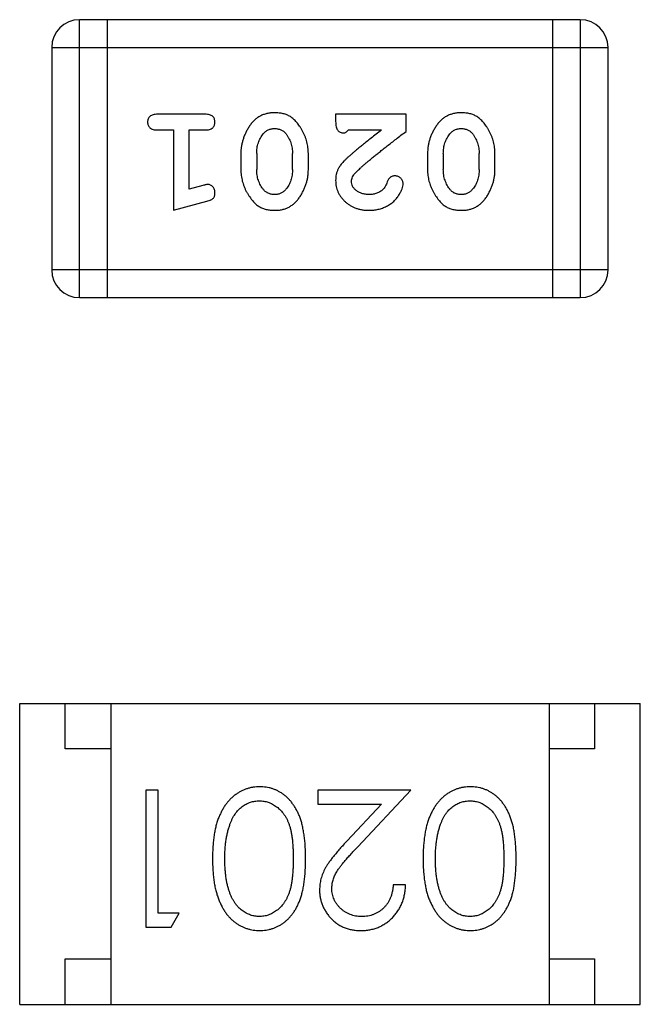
# Model space of a CAD drawing. Header units: millimetres. Extents: x 563 to 681, y 173 to 284.
# Tile 83 of 167: x 661.125 to 661.805, y 178.778 to 179.858. Entities that reach past the tile are written whole.
import ezdxf

# ---------------------------------------------------------------- set-up
doc = ezdxf.new("R2010")
doc.units = ezdxf.units.MM
doc.header["$LTSCALE"] = 30.734
doc.layers.get('0').update_dxf_attribs({"linetype": 'CONTINUOUS'})

msp = doc.modelspace()

# ---------------------------------------------------------------- linework, layer by layer
at = {"linetype": 'Continuous'}
for p, q in [((661.7387, 179.8576), (661.1901, 179.8576)), ((661.1901, 179.5528), (661.1901, 179.8576)), ((661.2206, 179.5528), (661.2206, 179.8576)), ((661.7082, 179.8576), (661.7082, 179.5528)), ((661.7387, 179.8576), (661.7387, 179.5528)), ((661.1596, 179.8271), (661.7692, 179.8271)), ((661.1596, 179.8271), (661.1596, 179.5833)), ((661.7692, 179.5833), (661.7692, 179.8271)), ((661.3275, 179.754), (661.2756, 179.754)), ((661.5478, 179.754), (661.4707, 179.754)), ((661.4707, 179.754), (661.4707, 179.7461)), ((661.5478, 179.7351), (661.5478, 179.754)), ((661.2756, 179.7367), (661.2929, 179.7367)), ((661.2929, 179.7367), (661.2929, 179.6486)), ((661.3102, 179.7367), (661.3275, 179.7367)), ((661.3102, 179.6717), (661.3102, 179.7367)), ((661.4848, 179.7367), (661.521, 179.7367)), ((661.3669, 179.7109), (661.3669, 179.6932)), ((661.4408, 179.6932), (661.4408, 179.7109)), ((661.5714, 179.7109), (661.5714, 179.6932)), ((661.6453, 179.6932), (661.6453, 179.7109)), ((661.3842, 179.7107), (661.3842, 179.6935)), ((661.4235, 179.6935), (661.4235, 179.7107)), ((661.5887, 179.7107), (661.5887, 179.6935)), ((661.628, 179.6935), (661.628, 179.7107)), ((661.3252, 179.6759), (661.3102, 179.6717)), ((661.2929, 179.6486), (661.3295, 179.6585)), ((661.7692, 179.5833), (661.1596, 179.5833)), ((661.1901, 179.5528), (661.7387, 179.5528)), ((661.1245, 179.1079), (661.8045, 179.1079)), ((661.1245, 178.7779), (661.1245, 179.1079)), ((661.1745, 179.0579), (661.1745, 179.1079)), ((661.2245, 179.1079), (661.2245, 178.7779)), ((661.7045, 179.1079), (661.7045, 178.7779)), ((661.7545, 179.1079), (661.7545, 179.0579)), ((661.8045, 178.7779), (661.8045, 179.1079)), ((661.2245, 179.0579), (661.1745, 179.0579)), ((661.7545, 179.0579), (661.7045, 179.0579)), ((661.2762, 179.0127), (661.2627, 179.0127)), ((661.2627, 179.0127), (661.2627, 178.8627)), ((661.2762, 178.878), (661.2762, 179.0127)), ((661.5531, 179.0127), (661.4512, 179.0127)), ((661.4512, 179.0127), (661.4512, 178.9973)), ((661.4949, 178.9506), (661.5531, 179.0127)), ((661.4512, 178.9973), (661.521, 178.9973)), ((661.521, 178.9973), (661.4834, 178.9572)), ((661.5473, 178.9088), (661.5339, 178.9088)), ((661.2993, 178.878), (661.2762, 178.878)), ((661.2904, 178.8627), (661.2993, 178.878)), ((661.2627, 178.8627), (661.2904, 178.8627)), ((661.1745, 178.8279), (661.2245, 178.8279)), ((661.1745, 178.7779), (661.1745, 178.8279)), ((661.7045, 178.8279), (661.7545, 178.8279)), ((661.7545, 178.8279), (661.7545, 178.7779)), ((661.1245, 178.7779), (661.8045, 178.7779))]:
    msp.add_line(p, q, dxfattribs=at)
for centre, start, end in [((661.1901, 179.8271), 90, 180), ((661.7387, 179.8271), 0, 90), ((661.1901, 179.5833), 180, 270), ((661.7387, 179.5833), 270, 0)]:
    msp.add_arc(centre, 0.0305, start, end, dxfattribs=at)
for points, knots in [([(661.2756, 179.754), (661.2747, 179.754), (661.273, 179.7539), (661.2707, 179.7534), (661.2688, 179.7527), (661.2672, 179.7516), (661.266, 179.7503), (661.2652, 179.7488), (661.2647, 179.7471), (661.2646, 179.7459), (661.2646, 179.7453)], [0, 0, 0, 0, 0.169012, 0.317488, 0.445429, 0.560977, 0.67065, 0.776666, 0.88492, 1, 1, 1, 1]), ([(661.3385, 179.7453), (661.3385, 179.7459), (661.3384, 179.7471), (661.3379, 179.7488), (661.3371, 179.7503), (661.336, 179.7517), (661.3344, 179.7527), (661.3324, 179.7534), (661.3301, 179.7539), (661.3284, 179.754), (661.3275, 179.754)], [0, 0, 0, 0, 0.115051, 0.223278, 0.329269, 0.437893, 0.554681, 0.682591, 0.83103, 1, 1, 1, 1]), ([(661.4038, 179.7555), (661.4023, 179.7555), (661.3995, 179.7554), (661.3954, 179.7547), (661.3916, 179.7536), (661.388, 179.752), (661.3847, 179.75), (661.3816, 179.7475), (661.3788, 179.7445), (661.3764, 179.7411), (661.3742, 179.7375), (661.3722, 179.7339), (661.3706, 179.7301), (661.3692, 179.7264), (661.3682, 179.7226), (661.3674, 179.7187), (661.3669, 179.7148), (661.3669, 179.7122), (661.3669, 179.7109)], [0, 0, 0, 0, 0.067217, 0.131051, 0.19272, 0.252824, 0.312745, 0.373449, 0.436041, 0.501494, 0.567761, 0.632087, 0.695096, 0.757109, 0.817993, 0.878657, 0.939311, 1, 1, 1, 1]), ([(661.4408, 179.7109), (661.4408, 179.712), (661.4407, 179.7141), (661.4404, 179.7173), (661.44, 179.7204), (661.4393, 179.7235), (661.4384, 179.7266), (661.4372, 179.7296), (661.436, 179.7325), (661.4345, 179.7354), (661.4329, 179.7381), (661.4313, 179.7407), (661.4297, 179.743), (661.428, 179.7451), (661.4263, 179.747), (661.4246, 179.7486), (661.4229, 179.7501), (661.4205, 179.7517), (661.4173, 179.7533), (661.4132, 179.7546), (661.4086, 179.7554), (661.4054, 179.7555), (661.4038, 179.7555)], [0, 0, 0, 0, 0.049886, 0.09882, 0.148132, 0.19689, 0.246038, 0.295176, 0.345305, 0.395692, 0.445312, 0.491875, 0.535813, 0.577009, 0.616081, 0.652689, 0.687585, 0.720206, 0.785062, 0.85223, 0.923759, 1, 1, 1, 1]), ([(661.6083, 179.7555), (661.6068, 179.7555), (661.604, 179.7554), (661.5999, 179.7547), (661.5961, 179.7536), (661.5925, 179.752), (661.5892, 179.75), (661.5861, 179.7475), (661.5833, 179.7445), (661.5809, 179.7411), (661.5787, 179.7375), (661.5767, 179.7339), (661.5751, 179.7301), (661.5737, 179.7264), (661.5727, 179.7226), (661.5719, 179.7187), (661.5715, 179.7148), (661.5714, 179.7122), (661.5714, 179.7109)], [0, 0, 0, 0, 0.067217, 0.131051, 0.19272, 0.252824, 0.312745, 0.373449, 0.436041, 0.501494, 0.567761, 0.632087, 0.695096, 0.757109, 0.817993, 0.878657, 0.939311, 1, 1, 1, 1]), ([(661.6453, 179.7109), (661.6453, 179.712), (661.6453, 179.7141), (661.6449, 179.7173), (661.6445, 179.7204), (661.6438, 179.7235), (661.6429, 179.7266), (661.6418, 179.7296), (661.6405, 179.7325), (661.639, 179.7354), (661.6375, 179.7381), (661.6358, 179.7407), (661.6342, 179.743), (661.6325, 179.7451), (661.6308, 179.747), (661.6291, 179.7486), (661.6274, 179.7501), (661.625, 179.7517), (661.6219, 179.7533), (661.6177, 179.7546), (661.6131, 179.7554), (661.6099, 179.7555), (661.6083, 179.7555)], [0, 0, 0, 0, 0.049886, 0.09882, 0.148132, 0.19689, 0.246038, 0.295176, 0.345305, 0.395692, 0.445312, 0.491875, 0.535813, 0.577009, 0.616081, 0.652689, 0.687585, 0.720206, 0.785062, 0.85223, 0.923759, 1, 1, 1, 1]), ([(661.2646, 179.7453), (661.2646, 179.7447), (661.2647, 179.7435), (661.2652, 179.7418), (661.266, 179.7403), (661.2672, 179.739), (661.2688, 179.7379), (661.2707, 179.7372), (661.273, 179.7367), (661.2747, 179.7367), (661.2756, 179.7367)], [0, 0, 0, 0, 0.11517, 0.223509, 0.328254, 0.438012, 0.553651, 0.682263, 0.830856, 1, 1, 1, 1]), ([(661.3275, 179.7367), (661.3284, 179.7367), (661.3301, 179.7367), (661.3324, 179.7372), (661.3344, 179.738), (661.336, 179.739), (661.3371, 179.7404), (661.3379, 179.7418), (661.3384, 179.7435), (661.3385, 179.7447), (661.3385, 179.7453)], [0, 0, 0, 0, 0.169102, 0.317658, 0.446239, 0.563118, 0.671828, 0.776546, 0.884858, 1, 1, 1, 1]), ([(661.4707, 179.7461), (661.4707, 179.745), (661.4708, 179.7431), (661.4712, 179.7404), (661.4719, 179.7381), (661.4729, 179.7364), (661.4742, 179.7351), (661.4758, 179.7342), (661.4775, 179.7336), (661.4787, 179.7335), (661.4793, 179.7335)], [0, 0, 0, 0, 0.1844, 0.34094, 0.473574, 0.586824, 0.690029, 0.789175, 0.890445, 1, 1, 1, 1]), ([(661.3842, 179.7107), (661.3842, 179.7117), (661.3842, 179.7138), (661.3846, 179.7169), (661.3851, 179.7198), (661.386, 179.7226), (661.3869, 179.7253), (661.3882, 179.7278), (661.3897, 179.7302), (661.3908, 179.7317), (661.3914, 179.7324)], [0, 0, 0, 0, 0.135449, 0.266263, 0.393429, 0.516942, 0.639128, 0.758779, 0.879341, 1, 1, 1, 1]), ([(661.3914, 179.7324), (661.3918, 179.7329), (661.3926, 179.7338), (661.3939, 179.735), (661.3954, 179.736), (661.3969, 179.7368), (661.3985, 179.7375), (661.4001, 179.7379), (661.4019, 179.7382), (661.4031, 179.7382), (661.4037, 179.7382)], [0, 0, 0, 0, 0.129853, 0.25607, 0.380154, 0.49978, 0.62208, 0.743277, 0.868791, 1, 1, 1, 1]), ([(661.4037, 179.7382), (661.4043, 179.7382), (661.4056, 179.7382), (661.4074, 179.738), (661.4091, 179.7375), (661.4107, 179.7369), (661.4122, 179.7362), (661.4135, 179.7353), (661.4148, 179.7342), (661.4155, 179.7334), (661.4159, 179.733)], [0, 0, 0, 0, 0.139844, 0.271849, 0.399162, 0.521619, 0.6402, 0.758957, 0.87828, 1, 1, 1, 1]), ([(661.4159, 179.733), (661.4165, 179.7322), (661.4177, 179.7306), (661.4192, 179.728), (661.4206, 179.7254), (661.4216, 179.7227), (661.4225, 179.7198), (661.4231, 179.7168), (661.4234, 179.7138), (661.4235, 179.7117), (661.4235, 179.7107)], [0, 0, 0, 0, 0.124927, 0.248361, 0.370889, 0.492583, 0.61616, 0.741472, 0.869044, 1, 1, 1, 1]), ([(661.4793, 179.7335), (661.4798, 179.7336), (661.4807, 179.7336), (661.4821, 179.7343), (661.4835, 179.7353), (661.4844, 179.7362), (661.4848, 179.7367)], [0, 0, 0, 0, 0.20611, 0.432681, 0.695597, 1, 1, 1, 1]), ([(661.521, 179.7367), (661.519, 179.7351), (661.5152, 179.7321), (661.5097, 179.7278), (661.5048, 179.7239), (661.5003, 179.7203), (661.4964, 179.7171), (661.4929, 179.7143), (661.49, 179.7118), (661.4883, 179.7103), (661.4875, 179.7096)], [0, 0, 0, 0, 0.176662, 0.337826, 0.484741, 0.617764, 0.73494, 0.837793, 0.926412, 1, 1, 1, 1]), ([(661.4928, 179.6901), (661.4932, 179.6906), (661.4942, 179.6916), (661.4958, 179.6931), (661.4977, 179.6948), (661.4998, 179.6968), (661.5023, 179.6989), (661.505, 179.7012), (661.508, 179.7037), (661.5113, 179.7064), (661.5149, 179.7094), (661.5188, 179.7125), (661.5229, 179.7158), (661.5273, 179.7192), (661.5321, 179.7229), (661.537, 179.7268), (661.5423, 179.7309), (661.5459, 179.7337), (661.5478, 179.7351)], [0, 0, 0, 0, 0.026647, 0.057942, 0.094152, 0.134806, 0.180631, 0.231142, 0.286385, 0.346321, 0.411439, 0.481035, 0.555329, 0.634592, 0.718826, 0.807759, 0.901393, 1, 1, 1, 1]), ([(661.5887, 179.7107), (661.5887, 179.7117), (661.5888, 179.7138), (661.5891, 179.7169), (661.5896, 179.7198), (661.5905, 179.7226), (661.5914, 179.7253), (661.5927, 179.7278), (661.5942, 179.7302), (661.5953, 179.7317), (661.5959, 179.7324)], [0, 0, 0, 0, 0.135449, 0.266263, 0.393429, 0.516942, 0.639128, 0.758779, 0.879341, 1, 1, 1, 1]), ([(661.5959, 179.7324), (661.5963, 179.7329), (661.5971, 179.7338), (661.5985, 179.735), (661.5999, 179.736), (661.6014, 179.7368), (661.603, 179.7375), (661.6046, 179.7379), (661.6064, 179.7382), (661.6076, 179.7382), (661.6082, 179.7382)], [0, 0, 0, 0, 0.129853, 0.25607, 0.380154, 0.49978, 0.62208, 0.743277, 0.868791, 1, 1, 1, 1]), ([(661.6082, 179.7382), (661.6089, 179.7382), (661.6101, 179.7382), (661.6119, 179.738), (661.6136, 179.7375), (661.6152, 179.7369), (661.6167, 179.7362), (661.618, 179.7353), (661.6193, 179.7342), (661.62, 179.7334), (661.6204, 179.733)], [0, 0, 0, 0, 0.139844, 0.271849, 0.399162, 0.521619, 0.6402, 0.758957, 0.87828, 1, 1, 1, 1]), ([(661.6204, 179.733), (661.621, 179.7322), (661.6222, 179.7306), (661.6237, 179.728), (661.6251, 179.7254), (661.6261, 179.7227), (661.627, 179.7198), (661.6276, 179.7168), (661.6279, 179.7138), (661.628, 179.7117), (661.628, 179.7107)], [0, 0, 0, 0, 0.124927, 0.248361, 0.370889, 0.492583, 0.61616, 0.741472, 0.869044, 1, 1, 1, 1]), ([(661.4875, 179.7096), (661.4866, 179.7089), (661.4849, 179.7074), (661.4825, 179.7052), (661.4804, 179.703), (661.4785, 179.7011), (661.4769, 179.6992), (661.4756, 179.6974), (661.4744, 179.6958), (661.4733, 179.6937), (661.4723, 179.6912), (661.4713, 179.688), (661.4708, 179.6847), (661.4707, 179.6825), (661.4707, 179.6813)], [0, 0, 0, 0, 0.103002, 0.197728, 0.285279, 0.365235, 0.437224, 0.502446, 0.560545, 0.611446, 0.707576, 0.80349, 0.900532, 1, 1, 1, 1]), ([(661.3669, 179.6932), (661.3669, 179.6921), (661.3669, 179.69), (661.3672, 179.6868), (661.3678, 179.6836), (661.3684, 179.6805), (661.3693, 179.6775), (661.3705, 179.6745), (661.3717, 179.6715), (661.3732, 179.6686), (661.3748, 179.6659), (661.3765, 179.6633), (661.3781, 179.661), (661.3798, 179.6589), (661.3815, 179.6571), (661.3832, 179.6554), (661.385, 179.654), (661.3873, 179.6524), (661.3905, 179.6508), (661.3947, 179.6495), (661.3992, 179.6487), (661.4024, 179.6486), (661.404, 179.6486)], [0, 0, 0, 0, 0.049855, 0.099516, 0.148482, 0.19758, 0.246804, 0.296268, 0.346517, 0.397047, 0.446826, 0.49336, 0.537801, 0.579207, 0.617974, 0.654833, 0.689171, 0.722088, 0.786392, 0.853518, 0.924186, 1, 1, 1, 1]), ([(661.3917, 179.6712), (661.3911, 179.672), (661.3899, 179.6736), (661.3884, 179.6761), (661.3871, 179.6787), (661.386, 179.6815), (661.3852, 179.6843), (661.3846, 179.6873), (661.3842, 179.6903), (661.3842, 179.6924), (661.3842, 179.6935)], [0, 0, 0, 0, 0.125331, 0.248948, 0.371201, 0.494032, 0.616811, 0.742104, 0.868849, 1, 1, 1, 1]), ([(661.404, 179.6486), (661.4054, 179.6486), (661.4082, 179.6487), (661.4123, 179.6494), (661.4162, 179.6505), (661.4197, 179.6521), (661.423, 179.6542), (661.4261, 179.6567), (661.4289, 179.6596), (661.4313, 179.663), (661.4335, 179.6666), (661.4355, 179.6703), (661.4371, 179.674), (661.4385, 179.6778), (661.4395, 179.6816), (661.4403, 179.6854), (661.4407, 179.6893), (661.4408, 179.6919), (661.4408, 179.6932)], [0, 0, 0, 0, 0.06692, 0.130834, 0.19258, 0.252759, 0.312631, 0.373411, 0.436359, 0.501894, 0.568244, 0.632472, 0.69556, 0.757163, 0.818592, 0.878885, 0.939235, 1, 1, 1, 1]), ([(661.4235, 179.6935), (661.4235, 179.6924), (661.4234, 179.6903), (661.4231, 179.6873), (661.4225, 179.6843), (661.4217, 179.6815), (661.4207, 179.6788), (661.4194, 179.6763), (661.418, 179.6739), (661.4168, 179.6724), (661.4162, 179.6717)], [0, 0, 0, 0, 0.135446, 0.266257, 0.393419, 0.517936, 0.639137, 0.758785, 0.879345, 1, 1, 1, 1]), ([(661.488, 179.6804), (661.4881, 179.6812), (661.4882, 179.6828), (661.4892, 179.6853), (661.4907, 179.6877), (661.492, 179.6893), (661.4928, 179.6901)], [0, 0, 0, 0, 0.212836, 0.442809, 0.70317, 1, 1, 1, 1]), ([(661.5714, 179.6932), (661.5714, 179.6921), (661.5714, 179.69), (661.5717, 179.6868), (661.5723, 179.6836), (661.5729, 179.6805), (661.5739, 179.6775), (661.575, 179.6745), (661.5763, 179.6715), (661.5778, 179.6686), (661.5794, 179.6659), (661.581, 179.6633), (661.5826, 179.661), (661.5843, 179.6589), (661.586, 179.6571), (661.5877, 179.6554), (661.5895, 179.654), (661.5918, 179.6524), (661.595, 179.6508), (661.5992, 179.6495), (661.6037, 179.6487), (661.6069, 179.6486), (661.6085, 179.6486)], [0, 0, 0, 0, 0.049855, 0.099516, 0.148482, 0.19758, 0.246804, 0.296268, 0.346517, 0.397047, 0.446826, 0.49336, 0.537801, 0.579207, 0.617974, 0.654833, 0.689171, 0.722088, 0.786392, 0.853518, 0.924186, 1, 1, 1, 1]), ([(661.5962, 179.6712), (661.5956, 179.672), (661.5944, 179.6736), (661.5929, 179.6761), (661.5916, 179.6787), (661.5905, 179.6815), (661.5897, 179.6843), (661.5891, 179.6873), (661.5888, 179.6903), (661.5887, 179.6924), (661.5887, 179.6935)], [0, 0, 0, 0, 0.125331, 0.248948, 0.371201, 0.494032, 0.616811, 0.742104, 0.868849, 1, 1, 1, 1]), ([(661.6085, 179.6486), (661.61, 179.6486), (661.6128, 179.6487), (661.6168, 179.6494), (661.6207, 179.6505), (661.6243, 179.6521), (661.6276, 179.6542), (661.6306, 179.6567), (661.6334, 179.6596), (661.6359, 179.663), (661.6381, 179.6666), (661.64, 179.6703), (661.6416, 179.674), (661.643, 179.6778), (661.644, 179.6816), (661.6448, 179.6854), (661.6452, 179.6893), (661.6453, 179.6919), (661.6453, 179.6932)], [0, 0, 0, 0, 0.06692, 0.130834, 0.19258, 0.252759, 0.312631, 0.373411, 0.436359, 0.501894, 0.568244, 0.632472, 0.69556, 0.757163, 0.818592, 0.878885, 0.939235, 1, 1, 1, 1]), ([(661.628, 179.6935), (661.628, 179.6924), (661.6279, 179.6903), (661.6276, 179.6873), (661.6271, 179.6843), (661.6262, 179.6815), (661.6252, 179.6788), (661.624, 179.6763), (661.6225, 179.6739), (661.6213, 179.6724), (661.6208, 179.6717)], [0, 0, 0, 0, 0.135446, 0.266257, 0.393419, 0.517936, 0.639137, 0.758785, 0.879345, 1, 1, 1, 1]), ([(661.4707, 179.6813), (661.4707, 179.6802), (661.4708, 179.678), (661.4713, 179.6748), (661.4721, 179.6717), (661.4732, 179.6687), (661.4747, 179.6659), (661.4765, 179.6631), (661.4786, 179.6606), (661.481, 179.6581), (661.4836, 179.6559), (661.4865, 179.6539), (661.4895, 179.6523), (661.4927, 179.6509), (661.4961, 179.6499), (661.4997, 179.6491), (661.5035, 179.6487), (661.5061, 179.6486), (661.5074, 179.6486)], [0, 0, 0, 0, 0.060981, 0.120256, 0.178148, 0.236115, 0.293993, 0.352864, 0.413358, 0.476056, 0.539296, 0.602396, 0.665116, 0.728325, 0.792919, 0.859317, 0.928302, 1, 1, 1, 1]), ([(661.5075, 179.6659), (661.5061, 179.6659), (661.5034, 179.666), (661.4996, 179.6669), (661.4962, 179.6682), (661.4933, 179.6702), (661.491, 179.6724), (661.4892, 179.6749), (661.4882, 179.6776), (661.4881, 179.6795), (661.488, 179.6804)], [0, 0, 0, 0, 0.156344, 0.299348, 0.4327, 0.561, 0.682299, 0.791883, 0.89611, 1, 1, 1, 1]), ([(661.5273, 179.6798), (661.527, 179.6789), (661.5264, 179.6772), (661.5252, 179.6749), (661.5239, 179.6729), (661.5229, 179.6718), (661.5224, 179.6713)], [0, 0, 0, 0, 0.285518, 0.544185, 0.781367, 1, 1, 1, 1]), ([(661.5358, 179.6863), (661.5353, 179.6863), (661.5344, 179.6863), (661.533, 179.686), (661.5317, 179.6855), (661.5306, 179.6848), (661.5296, 179.6839), (661.5287, 179.6828), (661.5279, 179.6814), (661.5275, 179.6803), (661.5273, 179.6798)], [0, 0, 0, 0, 0.127347, 0.246131, 0.359406, 0.470543, 0.586092, 0.711469, 0.847022, 1, 1, 1, 1]), ([(661.5446, 179.6779), (661.5446, 179.6784), (661.5445, 179.6795), (661.544, 179.6811), (661.5432, 179.6825), (661.5421, 179.6838), (661.5407, 179.6849), (661.5392, 179.6857), (661.5375, 179.6863), (661.5364, 179.6863), (661.5358, 179.6863)], [0, 0, 0, 0, 0.120856, 0.239483, 0.360995, 0.490166, 0.620982, 0.746416, 0.870253, 1, 1, 1, 1]), ([(661.3307, 179.6769), (661.3303, 179.6769), (661.3296, 179.6768), (661.3283, 179.6766), (661.3269, 179.6763), (661.3258, 179.676), (661.3252, 179.6759)], [0, 0, 0, 0, 0.183151, 0.413144, 0.682305, 1, 1, 1, 1]), ([(661.3295, 179.6585), (661.3303, 179.6587), (661.3319, 179.6592), (661.334, 179.66), (661.3356, 179.6609), (661.3368, 179.662), (661.3376, 179.6631), (661.3381, 179.6645), (661.3385, 179.666), (661.3385, 179.6671), (661.3385, 179.6676)], [0, 0, 0, 0, 0.187321, 0.344927, 0.475328, 0.579604, 0.674244, 0.773631, 0.882025, 1, 1, 1, 1]), ([(661.3385, 179.6676), (661.3385, 179.6682), (661.3385, 179.6695), (661.338, 179.6712), (661.3373, 179.6728), (661.3363, 179.6742), (661.3351, 179.6754), (661.3337, 179.6763), (661.3322, 179.6768), (661.3312, 179.6769), (661.3307, 179.6769)], [0, 0, 0, 0, 0.138815, 0.27042, 0.39836, 0.52875, 0.654955, 0.771147, 0.884581, 1, 1, 1, 1]), ([(661.4039, 179.6659), (661.4032, 179.6659), (661.402, 179.6659), (661.4002, 179.6662), (661.3985, 179.6666), (661.3969, 179.6672), (661.3955, 179.6679), (661.3941, 179.6688), (661.3928, 179.6699), (661.3921, 179.6707), (661.3917, 179.6712)], [0, 0, 0, 0, 0.138115, 0.270177, 0.397547, 0.520057, 0.63869, 0.757499, 0.878226, 1, 1, 1, 1]), ([(661.4162, 179.6717), (661.4158, 179.6712), (661.415, 179.6703), (661.4137, 179.6691), (661.4123, 179.6681), (661.4108, 179.6673), (661.4092, 179.6667), (661.4075, 179.6662), (661.4057, 179.6659), (661.4045, 179.6659), (661.4039, 179.6659)], [0, 0, 0, 0, 0.13042, 0.256046, 0.378133, 0.498725, 0.620452, 0.742761, 0.869406, 1, 1, 1, 1]), ([(661.5074, 179.6486), (661.5091, 179.6486), (661.5124, 179.6487), (661.5174, 179.6496), (661.5221, 179.651), (661.5266, 179.653), (661.5307, 179.6554), (661.5344, 179.6583), (661.5375, 179.6616), (661.54, 179.6651), (661.542, 179.6687), (661.5435, 179.672), (661.5444, 179.6751), (661.5446, 179.677), (661.5446, 179.6779)], [0, 0, 0, 0, 0.098286, 0.193983, 0.289056, 0.384352, 0.477435, 0.566197, 0.652355, 0.737986, 0.818188, 0.887401, 0.94802, 1, 1, 1, 1]), ([(661.5224, 179.6713), (661.5219, 179.6708), (661.5209, 179.67), (661.5192, 179.6689), (661.5175, 179.668), (661.5157, 179.6672), (661.5138, 179.6666), (661.5118, 179.6662), (661.5097, 179.6659), (661.5082, 179.6659), (661.5075, 179.6659)], [0, 0, 0, 0, 0.121873, 0.243139, 0.363336, 0.485133, 0.607572, 0.734701, 0.864814, 1, 1, 1, 1]), ([(661.6084, 179.6659), (661.6078, 179.6659), (661.6065, 179.6659), (661.6047, 179.6662), (661.603, 179.6666), (661.6014, 179.6672), (661.6, 179.6679), (661.5986, 179.6688), (661.5973, 179.6699), (661.5966, 179.6707), (661.5962, 179.6712)], [0, 0, 0, 0, 0.138115, 0.270177, 0.397547, 0.520057, 0.63869, 0.757499, 0.878226, 1, 1, 1, 1]), ([(661.6208, 179.6717), (661.6203, 179.6712), (661.6195, 179.6703), (661.6182, 179.6691), (661.6168, 179.6681), (661.6153, 179.6673), (661.6137, 179.6667), (661.612, 179.6662), (661.6102, 179.6659), (661.609, 179.6659), (661.6084, 179.6659)], [0, 0, 0, 0, 0.13042, 0.256046, 0.378133, 0.498725, 0.620452, 0.742761, 0.869406, 1, 1, 1, 1]), ([(661.3876, 179.0165), (661.3864, 179.0165), (661.384, 179.0164), (661.3805, 179.016), (661.377, 179.0154), (661.3737, 179.0144), (661.3704, 179.0132), (661.3672, 179.0118), (661.3642, 179.01), (661.3611, 179.008), (661.3582, 179.0058), (661.3555, 179.0032), (661.3529, 179.0005), (661.3505, 178.9974), (661.3483, 178.9941), (661.3462, 178.9905), (661.3443, 178.9867), (661.3425, 178.9827), (661.3409, 178.9783), (661.3395, 178.9735), (661.3384, 178.9685), (661.3374, 178.963), (661.3367, 178.9572), (661.3362, 178.951), (661.3359, 178.9445), (661.3358, 178.94), (661.3358, 178.9377)], [0, 0, 0, 0, 0.033824, 0.067298, 0.10028, 0.133019, 0.165736, 0.198792, 0.232372, 0.266409, 0.301016, 0.336196, 0.371972, 0.408574, 0.446394, 0.485225, 0.525372, 0.567224, 0.611081, 0.65775, 0.70702, 0.759235, 0.814484, 0.873227, 0.934937, 1, 1, 1, 1]), ([(661.4377, 178.9377), (661.4377, 178.9401), (661.4377, 178.9447), (661.4374, 178.9515), (661.4369, 178.9579), (661.4361, 178.9638), (661.4352, 178.9693), (661.4342, 178.9745), (661.4329, 178.9792), (661.4314, 178.9835), (661.4297, 178.9875), (661.4278, 178.9913), (661.4258, 178.9947), (661.4236, 178.9979), (661.4213, 179.0009), (661.4188, 179.0036), (661.4162, 179.0061), (661.4134, 179.0083), (661.4105, 179.0102), (661.4075, 179.0119), (661.4044, 179.0133), (661.4012, 179.0145), (661.3979, 179.0154), (661.3945, 179.016), (661.3911, 179.0164), (661.3887, 179.0165), (661.3876, 179.0165)], [0, 0, 0, 0, 0.068113, 0.132564, 0.193427, 0.250218, 0.303569, 0.353576, 0.400235, 0.443586, 0.484619, 0.524292, 0.56238, 0.599049, 0.63494, 0.669782, 0.704009, 0.737842, 0.771098, 0.803896, 0.836415, 0.868639, 0.900715, 0.933378, 0.966213, 1, 1, 1, 1]), ([(661.6183, 179.0165), (661.6171, 179.0165), (661.6148, 179.0164), (661.6113, 179.016), (661.6078, 179.0154), (661.6045, 179.0144), (661.6012, 179.0132), (661.598, 179.0118), (661.5949, 179.01), (661.5919, 179.008), (661.589, 179.0058), (661.5863, 179.0032), (661.5837, 179.0005), (661.5813, 178.9974), (661.579, 178.9941), (661.577, 178.9905), (661.575, 178.9867), (661.5733, 178.9827), (661.5716, 178.9783), (661.5703, 178.9735), (661.5691, 178.9685), (661.5682, 178.963), (661.5675, 178.9572), (661.5669, 178.951), (661.5666, 178.9445), (661.5666, 178.94), (661.5666, 178.9377)], [0, 0, 0, 0, 0.033824, 0.067298, 0.10028, 0.133019, 0.165736, 0.198792, 0.232372, 0.266409, 0.301016, 0.336196, 0.371972, 0.408574, 0.446394, 0.485225, 0.525372, 0.567224, 0.611081, 0.65775, 0.70702, 0.759235, 0.814484, 0.873227, 0.934937, 1, 1, 1, 1]), ([(661.6685, 178.9377), (661.6685, 178.9401), (661.6684, 178.9447), (661.6681, 178.9515), (661.6676, 178.9579), (661.6669, 178.9638), (661.666, 178.9693), (661.665, 178.9745), (661.6636, 178.9792), (661.6621, 178.9835), (661.6604, 178.9875), (661.6586, 178.9913), (661.6566, 178.9947), (661.6544, 178.9979), (661.6521, 179.0009), (661.6496, 179.0036), (661.6469, 179.0061), (661.6442, 179.0083), (661.6412, 179.0102), (661.6382, 179.0119), (661.6351, 179.0133), (661.6319, 179.0145), (661.6287, 179.0154), (661.6253, 179.016), (661.6218, 179.0164), (661.6195, 179.0165), (661.6183, 179.0165)], [0, 0, 0, 0, 0.068113, 0.132564, 0.193427, 0.250218, 0.303569, 0.353576, 0.400235, 0.443586, 0.484619, 0.524292, 0.56238, 0.599049, 0.63494, 0.669782, 0.704009, 0.737842, 0.771098, 0.803896, 0.836415, 0.868639, 0.900715, 0.933378, 0.966213, 1, 1, 1, 1]), ([(661.3549, 178.9754), (661.3553, 178.9764), (661.3561, 178.9785), (661.3574, 178.9814), (661.3589, 178.9841), (661.3605, 178.9866), (661.3622, 178.9889), (661.3641, 178.9911), (661.3661, 178.993), (661.3689, 178.9952), (661.3726, 178.9976), (661.3773, 178.9996), (661.3821, 179.0009), (661.3855, 179.001), (661.3871, 179.0011)], [0, 0, 0, 0, 0.075949, 0.148549, 0.218996, 0.286119, 0.351826, 0.416074, 0.478265, 0.540325, 0.660405, 0.774606, 0.887187, 1, 1, 1, 1]), ([(661.3871, 179.0011), (661.3888, 179.001), (661.3921, 179.0009), (661.3969, 178.9996), (661.4017, 178.9975), (661.4054, 178.9951), (661.4083, 178.9928), (661.4104, 178.9909), (661.4122, 178.9887), (661.414, 178.9864), (661.4157, 178.9839), (661.4171, 178.9812), (661.4185, 178.9783), (661.4197, 178.9752), (661.4208, 178.9718), (661.4217, 178.968), (661.4225, 178.9639), (661.4232, 178.9594), (661.4236, 178.9545), (661.424, 178.9492), (661.4242, 178.9435), (661.4242, 178.9397), (661.4243, 178.9377)], [0, 0, 0, 0, 0.060034, 0.120278, 0.182348, 0.247919, 0.281641, 0.315701, 0.350322, 0.385703, 0.421819, 0.459196, 0.497866, 0.538301, 0.58121, 0.628183, 0.679403, 0.734699, 0.794074, 0.858416, 0.927049, 1, 1, 1, 1]), ([(661.5857, 178.9754), (661.5861, 178.9764), (661.5868, 178.9785), (661.5882, 178.9814), (661.5896, 178.9841), (661.5912, 178.9866), (661.593, 178.9889), (661.5948, 178.9911), (661.5969, 178.993), (661.5997, 178.9952), (661.6033, 178.9976), (661.6081, 178.9996), (661.6129, 179.0009), (661.6162, 179.001), (661.6179, 179.0011)], [0, 0, 0, 0, 0.075949, 0.148549, 0.218996, 0.286119, 0.351826, 0.416074, 0.478265, 0.540325, 0.660405, 0.774606, 0.887187, 1, 1, 1, 1]), ([(661.6179, 179.0011), (661.6195, 179.001), (661.6228, 179.0009), (661.6277, 178.9996), (661.6325, 178.9975), (661.6362, 178.9951), (661.6391, 178.9928), (661.6411, 178.9909), (661.643, 178.9887), (661.6448, 178.9864), (661.6464, 178.9839), (661.6479, 178.9812), (661.6492, 178.9783), (661.6505, 178.9752), (661.6516, 178.9718), (661.6525, 178.968), (661.6533, 178.9639), (661.6539, 178.9594), (661.6544, 178.9545), (661.6547, 178.9492), (661.655, 178.9435), (661.655, 178.9397), (661.655, 178.9377)], [0, 0, 0, 0, 0.060034, 0.120278, 0.182348, 0.247919, 0.281641, 0.315701, 0.350322, 0.385703, 0.421819, 0.459196, 0.497866, 0.538301, 0.58121, 0.628183, 0.679403, 0.734699, 0.794074, 0.858416, 0.927049, 1, 1, 1, 1]), ([(661.3493, 178.9377), (661.3493, 178.9395), (661.3493, 178.943), (661.3496, 178.9482), (661.35, 178.9532), (661.3506, 178.9581), (661.3514, 178.9627), (661.3524, 178.9671), (661.3536, 178.9713), (661.3545, 178.974), (661.3549, 178.9754)], [0, 0, 0, 0, 0.141157, 0.277773, 0.409244, 0.535676, 0.657497, 0.775458, 0.889412, 1, 1, 1, 1]), ([(661.58, 178.9377), (661.58, 178.9395), (661.5801, 178.943), (661.5803, 178.9482), (661.5808, 178.9532), (661.5814, 178.9581), (661.5822, 178.9627), (661.5831, 178.9671), (661.5843, 178.9713), (661.5852, 178.974), (661.5857, 178.9754)], [0, 0, 0, 0, 0.141157, 0.277773, 0.409244, 0.535676, 0.657497, 0.775458, 0.889412, 1, 1, 1, 1]), ([(661.4834, 178.9572), (661.482, 178.9557), (661.4792, 178.9527), (661.4753, 178.9484), (661.4717, 178.9442), (661.4685, 178.9403), (661.4657, 178.9367), (661.4632, 178.9333), (661.4611, 178.9302), (661.4588, 178.9264), (661.4565, 178.9216), (661.4545, 178.9157), (661.4533, 178.9096), (661.4532, 178.9055), (661.4531, 178.9034)], [0, 0, 0, 0, 0.09953, 0.192079, 0.277712, 0.357454, 0.429648, 0.495771, 0.555538, 0.608657, 0.707578, 0.804328, 0.901298, 1, 1, 1, 1]), ([(661.4666, 178.9046), (661.4666, 178.9062), (661.4667, 178.9095), (661.4678, 178.9143), (661.4695, 178.9189), (661.4715, 178.9227), (661.4735, 178.9258), (661.4754, 178.9285), (661.4777, 178.9314), (661.4804, 178.9347), (661.4835, 178.9383), (661.4869, 178.9421), (661.4908, 178.9463), (661.4935, 178.9491), (661.4949, 178.9506)], [0, 0, 0, 0, 0.088014, 0.174976, 0.2638, 0.355443, 0.406413, 0.465519, 0.533076, 0.609353, 0.693899, 0.787171, 0.889197, 1, 1, 1, 1]), ([(661.3358, 178.9377), (661.3358, 178.9354), (661.3359, 178.9309), (661.3362, 178.9244), (661.3367, 178.9182), (661.3374, 178.9123), (661.3384, 178.9068), (661.3396, 178.9017), (661.341, 178.897), (661.3426, 178.8925), (661.3444, 178.8885), (661.3463, 178.8846), (661.3484, 178.8811), (661.3506, 178.8777), (661.3531, 178.8747), (661.3556, 178.8719), (661.3584, 178.8694), (661.3612, 178.8672), (661.3642, 178.8652), (661.3673, 178.8635), (661.3705, 178.862), (661.3737, 178.8609), (661.3771, 178.8599), (661.3805, 178.8593), (661.384, 178.8589), (661.3864, 178.8588), (661.3876, 178.8588)], [0, 0, 0, 0, 0.065278, 0.127205, 0.186168, 0.241675, 0.294115, 0.343609, 0.390387, 0.434463, 0.476646, 0.517002, 0.555936, 0.593716, 0.630057, 0.665601, 0.700745, 0.734917, 0.768681, 0.802087, 0.834849, 0.867433, 0.900138, 0.932806, 0.966212, 1, 1, 1, 1]), ([(661.3871, 178.8742), (661.3855, 178.8743), (661.3822, 178.8745), (661.3773, 178.8757), (661.3727, 178.8778), (661.3689, 178.8802), (661.3661, 178.8825), (661.364, 178.8845), (661.3621, 178.8867), (661.3603, 178.8892), (661.3586, 178.8919), (661.357, 178.8948), (661.3556, 178.898), (661.3542, 178.9014), (661.3531, 178.9051), (661.352, 178.909), (661.3512, 178.9132), (661.3505, 178.9176), (661.35, 178.9223), (661.3495, 178.9272), (661.3493, 178.9323), (661.3493, 178.9359), (661.3493, 178.9377)], [0, 0, 0, 0, 0.059689, 0.119507, 0.181075, 0.246162, 0.279894, 0.314468, 0.350403, 0.387474, 0.426147, 0.466624, 0.508745, 0.553328, 0.600058, 0.649177, 0.700552, 0.754894, 0.811825, 0.871514, 0.934319, 1, 1, 1, 1]), ([(661.4243, 178.9377), (661.4242, 178.9356), (661.4242, 178.9317), (661.424, 178.9261), (661.4236, 178.9208), (661.4231, 178.9159), (661.4225, 178.9114), (661.4217, 178.9072), (661.4208, 178.9035), (661.4197, 178.9001), (661.4184, 178.8969), (661.4171, 178.894), (661.4156, 178.8913), (661.414, 178.8888), (661.4122, 178.8865), (661.4103, 178.8844), (661.4083, 178.8824), (661.4054, 178.8802), (661.4017, 178.8778), (661.397, 178.8757), (661.3921, 178.8745), (661.3888, 178.8743), (661.3871, 178.8742)], [0, 0, 0, 0, 0.073302, 0.142286, 0.206253, 0.266017, 0.321612, 0.372532, 0.419497, 0.462398, 0.502825, 0.541489, 0.579034, 0.615143, 0.650298, 0.684912, 0.718701, 0.752189, 0.817245, 0.879117, 0.939613, 1, 1, 1, 1]), ([(661.3876, 178.8588), (661.3887, 178.8588), (661.3911, 178.8589), (661.3945, 178.8593), (661.3979, 178.8599), (661.4012, 178.8609), (661.4044, 178.862), (661.4075, 178.8635), (661.4106, 178.8652), (661.4135, 178.8672), (661.4163, 178.8694), (661.419, 178.8718), (661.4214, 178.8746), (661.4238, 178.8775), (661.4259, 178.8807), (661.428, 178.8842), (661.4298, 178.8879), (661.4314, 178.8918), (661.4329, 178.8961), (661.4342, 178.9008), (661.4353, 178.9059), (661.4362, 178.9115), (661.4369, 178.9175), (661.4374, 178.9238), (661.4377, 178.9306), (661.4377, 178.9353), (661.4377, 178.9377)], [0, 0, 0, 0, 0.033742, 0.066533, 0.099153, 0.13154, 0.164087, 0.196563, 0.229707, 0.263315, 0.297504, 0.331686, 0.366482, 0.4021, 0.438958, 0.476748, 0.515985, 0.556589, 0.599519, 0.645765, 0.695487, 0.748721, 0.805687, 0.866754, 0.931405, 1, 1, 1, 1]), ([(661.5666, 178.9377), (661.5666, 178.9354), (661.5666, 178.9309), (661.5669, 178.9244), (661.5675, 178.9182), (661.5682, 178.9123), (661.5692, 178.9068), (661.5703, 178.9017), (661.5717, 178.897), (661.5733, 178.8925), (661.5752, 178.8885), (661.5771, 178.8846), (661.5792, 178.8811), (661.5814, 178.8777), (661.5838, 178.8747), (661.5864, 178.8719), (661.5891, 178.8694), (661.592, 178.8672), (661.595, 178.8652), (661.5981, 178.8635), (661.6012, 178.862), (661.6045, 178.8609), (661.6078, 178.8599), (661.6113, 178.8593), (661.6148, 178.8589), (661.6171, 178.8588), (661.6183, 178.8588)], [0, 0, 0, 0, 0.065278, 0.127205, 0.186168, 0.241675, 0.294115, 0.343609, 0.390387, 0.434463, 0.476646, 0.517002, 0.555936, 0.593716, 0.630057, 0.665601, 0.700745, 0.734917, 0.768681, 0.802087, 0.834849, 0.867433, 0.900138, 0.932806, 0.966212, 1, 1, 1, 1]), ([(661.6179, 178.8742), (661.6162, 178.8743), (661.613, 178.8745), (661.6081, 178.8757), (661.6034, 178.8778), (661.5997, 178.8802), (661.5968, 178.8825), (661.5948, 178.8845), (661.5928, 178.8867), (661.591, 178.8892), (661.5893, 178.8919), (661.5878, 178.8948), (661.5863, 178.898), (661.585, 178.9014), (661.5839, 178.9051), (661.5828, 178.909), (661.582, 178.9132), (661.5812, 178.9176), (661.5807, 178.9223), (661.5803, 178.9272), (661.5801, 178.9323), (661.58, 178.9359), (661.58, 178.9377)], [0, 0, 0, 0, 0.059689, 0.119507, 0.181075, 0.246162, 0.279894, 0.314468, 0.350403, 0.387474, 0.426147, 0.466624, 0.508745, 0.553328, 0.600058, 0.649177, 0.700552, 0.754894, 0.811825, 0.871514, 0.934319, 1, 1, 1, 1]), ([(661.655, 178.9377), (661.655, 178.9356), (661.655, 178.9317), (661.6547, 178.9261), (661.6544, 178.9208), (661.6539, 178.9159), (661.6533, 178.9114), (661.6525, 178.9072), (661.6515, 178.9035), (661.6505, 178.9001), (661.6492, 178.8969), (661.6479, 178.894), (661.6464, 178.8913), (661.6447, 178.8888), (661.643, 178.8865), (661.6411, 178.8844), (661.6391, 178.8824), (661.6362, 178.8802), (661.6325, 178.8778), (661.6278, 178.8757), (661.6229, 178.8745), (661.6195, 178.8743), (661.6179, 178.8742)], [0, 0, 0, 0, 0.073302, 0.142286, 0.206253, 0.266017, 0.321612, 0.372532, 0.419497, 0.462398, 0.502825, 0.541489, 0.579034, 0.615143, 0.650298, 0.684912, 0.718701, 0.752189, 0.817245, 0.879117, 0.939613, 1, 1, 1, 1]), ([(661.6183, 178.8588), (661.6195, 178.8588), (661.6218, 178.8589), (661.6253, 178.8593), (661.6287, 178.8599), (661.632, 178.8609), (661.6352, 178.862), (661.6383, 178.8635), (661.6413, 178.8652), (661.6443, 178.8672), (661.6471, 178.8694), (661.6498, 178.8718), (661.6522, 178.8746), (661.6545, 178.8775), (661.6567, 178.8807), (661.6587, 178.8842), (661.6605, 178.8879), (661.6622, 178.8918), (661.6637, 178.8961), (661.665, 178.9008), (661.6661, 178.9059), (661.6669, 178.9115), (661.6676, 178.9175), (661.6681, 178.9238), (661.6684, 178.9306), (661.6685, 178.9353), (661.6685, 178.9377)], [0, 0, 0, 0, 0.033742, 0.066533, 0.099153, 0.13154, 0.164087, 0.196563, 0.229707, 0.263315, 0.297504, 0.331686, 0.366482, 0.4021, 0.438958, 0.476748, 0.515985, 0.556589, 0.599519, 0.645765, 0.695487, 0.748721, 0.805687, 0.866754, 0.931405, 1, 1, 1, 1]), ([(661.4531, 178.9034), (661.4531, 178.9019), (661.4532, 178.899), (661.4538, 178.8947), (661.4548, 178.8905), (661.4561, 178.8865), (661.458, 178.8827), (661.4601, 178.879), (661.4627, 178.8754), (661.4656, 178.872), (661.4688, 178.8689), (661.4723, 178.8662), (661.4761, 178.8639), (661.4801, 178.862), (661.4843, 178.8606), (661.4888, 178.8596), (661.4935, 178.8589), (661.4968, 178.8588), (661.4984, 178.8588)], [0, 0, 0, 0, 0.06271, 0.123347, 0.183401, 0.242828, 0.302097, 0.36242, 0.423725, 0.487032, 0.550491, 0.612709, 0.674265, 0.73617, 0.799211, 0.863483, 0.930525, 1, 1, 1, 1]), ([(661.4991, 178.8742), (661.498, 178.8742), (661.4958, 178.8743), (661.4925, 178.8747), (661.4894, 178.8754), (661.4865, 178.8764), (661.4836, 178.8777), (661.4809, 178.8792), (661.4784, 178.8811), (661.476, 178.8831), (661.4738, 178.8854), (661.4719, 178.8878), (661.4702, 178.8904), (661.4689, 178.893), (661.4678, 178.8958), (661.4671, 178.8986), (661.4666, 178.9016), (661.4666, 178.9036), (661.4666, 178.9046)], [0, 0, 0, 0, 0.068027, 0.133505, 0.19695, 0.26027, 0.322741, 0.384982, 0.448465, 0.513424, 0.578224, 0.640011, 0.700094, 0.760067, 0.819012, 0.877878, 0.938035, 1, 1, 1, 1]), ([(661.4984, 178.8588), (661.5001, 178.8588), (661.5034, 178.8589), (661.5082, 178.8596), (661.5128, 178.8607), (661.5173, 178.8622), (661.5215, 178.8643), (661.5255, 178.8667), (661.5293, 178.8695), (661.5329, 178.8728), (661.5361, 178.8764), (661.539, 178.8803), (661.5414, 178.8845), (661.5435, 178.8889), (661.5451, 178.8935), (661.5463, 178.8984), (661.5471, 178.9035), (661.5472, 178.907), (661.5473, 178.9088)], [0, 0, 0, 0, 0.06445, 0.126725, 0.187421, 0.247417, 0.306749, 0.366595, 0.427749, 0.490235, 0.553031, 0.614805, 0.676505, 0.738096, 0.801021, 0.864897, 0.931209, 1, 1, 1, 1]), ([(661.5339, 178.9088), (661.5337, 178.9075), (661.5335, 178.9049), (661.5327, 178.9011), (661.5318, 178.8975), (661.5306, 178.8942), (661.5291, 178.8911), (661.5273, 178.8883), (661.5253, 178.8856), (661.5231, 178.8833), (661.5206, 178.8811), (661.518, 178.8793), (661.5152, 178.8777), (661.5123, 178.8764), (661.5092, 178.8754), (661.506, 178.8747), (661.5026, 178.8743), (661.5003, 178.8742), (661.4991, 178.8742)], [0, 0, 0, 0, 0.073648, 0.143686, 0.210962, 0.275557, 0.338064, 0.399311, 0.4594, 0.51934, 0.579024, 0.637809, 0.695959, 0.754122, 0.813113, 0.873453, 0.935561, 1, 1, 1, 1])]:
    msp.add_open_spline(points, degree=3, knots=knots, dxfattribs=at)

doc.saveas('drawing.dxf')
